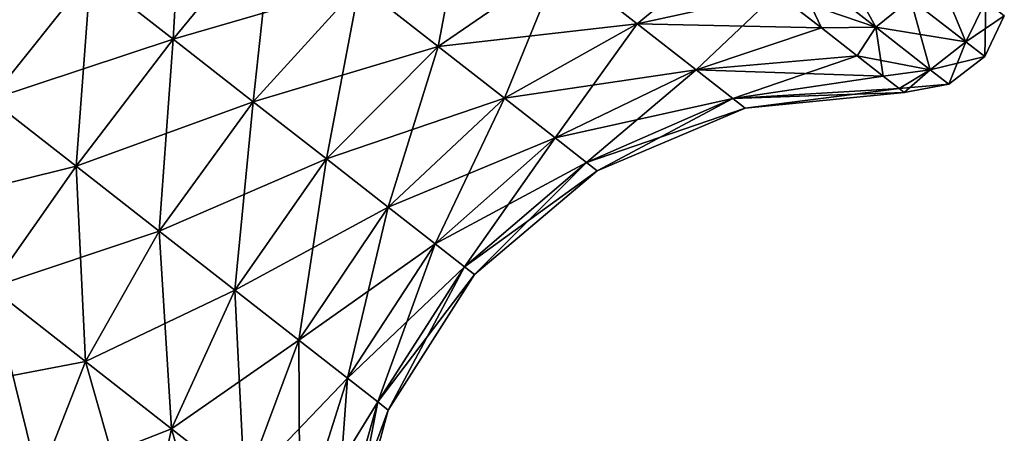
# Model space of a CAD drawing. Header units: millimetres. Extents: x -84 to 84, y -375 to 242.
# Tile 51 of 166: x -51.15 to -44.05, y 63.83 to 66.81. Entities that reach past the tile are written whole.
import ezdxf

# ---------------------------------------------------------------- set-up
doc = ezdxf.new("R2010")
doc.units = ezdxf.units.MM
doc.header["$LTSCALE"] = 81.481481
for name, color, linetype in [('167', 7, 'CONTINUOUS'), ('168', 7, 'CONTINUOUS'), ('169', 7, 'CONTINUOUS'), ('170', 7, 'CONTINUOUS')]:
    doc.layers.add(name, color=color, linetype=linetype)

msp = doc.modelspace()

# ---------------------------------------------------------------- linework, layer by layer
at = {"layer": '167', "color": 7, "linetype": 'CONTINUOUS', "true_color": 0xa2afbf}
for points in [[(-45.6035, 67.2438, 5.8993), (-44.9791, 66.756, 6.932), (-45.6913, 67.0026, 6.3013), (-45.6035, 67.2438, 5.8993)], [(-44.9791, 66.756, 6.932), (-45.6035, 67.2438, 5.8993), (-44.728, 66.9619, 6.891), (-44.9791, 66.756, 6.932)], [(-45.6913, 67.0026, 6.3013), (-44.9791, 66.756, 6.932), (-45.37, 66.7515, 6.8461), (-45.6913, 67.0026, 6.3013)], [(-44.3291, 66.6502, 8.1133), (-44.9791, 66.756, 6.932), (-44.728, 66.9619, 6.891), (-44.3291, 66.6502, 8.1133)], [(-44.3291, 66.6502, 8.1133), (-44.728, 66.9619, 6.891), (-44.1864, 66.9442, 8.1317), (-44.3291, 66.6502, 8.1133)], [(-44.0522, 66.8394, 9.425), (-44.3291, 66.6502, 8.1133), (-44.1864, 66.9442, 8.1317), (-44.0522, 66.8394, 9.425)], [(-44.193, 66.5439, 9.425), (-44.3291, 66.6502, 8.1133), (-44.0522, 66.8394, 9.425), (-44.193, 66.5439, 9.425)], [(-45.37, 66.7515, 6.8461), (-44.9791, 66.756, 6.932), (-45.1129, 66.5507, 7.4435), (-45.37, 66.7515, 6.8461)], [(-44.9791, 66.756, 6.932), (-44.5866, 66.4493, 8.1345), (-45.1129, 66.5507, 7.4435), (-44.9791, 66.756, 6.932)], [(-44.5866, 66.4493, 8.1345), (-44.9791, 66.756, 6.932), (-44.3291, 66.6502, 8.1133), (-44.5866, 66.4493, 8.1345)], [(-44.193, 66.5439, 9.425), (-44.5866, 66.4493, 8.1345), (-44.3291, 66.6502, 8.1133), (-44.193, 66.5439, 9.425)], [(-45.1129, 66.5507, 7.4435), (-44.5866, 66.4493, 8.1345), (-44.9255, 66.4043, 8.0811), (-45.1129, 66.5507, 7.4435)], [(-44.4527, 66.3447, 9.425), (-44.5866, 66.4493, 8.1345), (-44.193, 66.5439, 9.425), (-44.4527, 66.3447, 9.425)], [(-44.9255, 66.4043, 8.0811), (-44.5866, 66.4493, 8.1345), (-44.8115, 66.3152, 8.7462), (-44.9255, 66.4043, 8.0811)], [(-44.5866, 66.4493, 8.1345), (-44.4527, 66.3447, 9.425), (-44.8115, 66.3152, 8.7462), (-44.5866, 66.4493, 8.1345)], [(-44.4527, 66.3447, 9.425), (-44.7733, 66.2853, 9.425), (-44.8115, 66.3152, 8.7462), (-44.4527, 66.3447, 9.425)]]:
    msp.add_3dface(points, dxfattribs=at)
at = {"layer": '168', "color": 7, "linetype": 'CONTINUOUS', "true_color": 0xa2afbf}
for points in [[(-51.2195, 67.5884, 6.4929), (-50.6411, 67.1365, 6.312), (-51.9609, 66.7038, 6.3887), (-51.2195, 67.5884, 6.4929)], [(-50.6411, 67.1365, 6.312), (-49.3245, 67.5474, 6.077), (-50.0454, 66.6711, 6.312), (-50.6411, 67.1365, 6.312)], [(-49.3245, 67.5474, 6.077), (-48.7025, 67.0614, 6.2715), (-50.0454, 66.6711, 6.312), (-49.3245, 67.5474, 6.077)], [(-47.2594, 67.2189, 6.1855), (-46.0706, 67.2989, 5.8201), (-46.6997, 66.7816, 6.8148), (-47.2594, 67.2189, 6.1855)], [(-46.0706, 67.2989, 5.8201), (-45.6913, 67.0026, 6.3013), (-46.6997, 66.7816, 6.8148), (-46.0706, 67.2989, 5.8201)], [(-48.7025, 67.0614, 6.2715), (-47.2594, 67.2189, 6.1855), (-48.1351, 66.6182, 6.6494), (-48.7025, 67.0614, 6.2715)], [(-47.2594, 67.2189, 6.1855), (-46.6997, 66.7816, 6.8148), (-48.1351, 66.6182, 6.6494), (-47.2594, 67.2189, 6.1855)], [(-51.9609, 66.7038, 6.3887), (-50.6411, 67.1365, 6.312), (-51.3619, 66.2358, 6.2014), (-51.9609, 66.7038, 6.3887)], [(-50.6411, 67.1365, 6.312), (-50.0454, 66.6711, 6.312), (-51.3619, 66.2358, 6.2014), (-50.6411, 67.1365, 6.312)], [(-50.0454, 66.6711, 6.312), (-48.7025, 67.0614, 6.2715), (-49.467, 66.2192, 6.4929), (-50.0454, 66.6711, 6.312)], [(-48.7025, 67.0614, 6.2715), (-48.1351, 66.6182, 6.6494), (-49.467, 66.2192, 6.4929), (-48.7025, 67.0614, 6.2715)], [(-45.6913, 67.0026, 6.3013), (-45.37, 66.7515, 6.8461), (-46.6997, 66.7816, 6.8148), (-45.6913, 67.0026, 6.3013)], [(-48.1351, 66.6182, 6.6494), (-46.6997, 66.7816, 6.8148), (-47.6556, 66.2435, 7.1885), (-48.1351, 66.6182, 6.6494)], [(-46.6997, 66.7816, 6.8148), (-46.2749, 66.4498, 7.5957), (-47.6556, 66.2435, 7.1885), (-46.6997, 66.7816, 6.8148)], [(-46.6997, 66.7816, 6.8148), (-45.37, 66.7515, 6.8461), (-46.2749, 66.4498, 7.5957), (-46.6997, 66.7816, 6.8148)], [(-45.37, 66.7515, 6.8461), (-45.1129, 66.5507, 7.4435), (-46.2749, 66.4498, 7.5957), (-45.37, 66.7515, 6.8461)], [(-51.3619, 66.2358, 6.2014), (-50.0454, 66.6711, 6.312), (-50.745, 65.7538, 6.2014), (-51.3619, 66.2358, 6.2014)], [(-50.0454, 66.6711, 6.312), (-49.467, 66.2192, 6.4929), (-50.745, 65.7538, 6.2014), (-50.0454, 66.6711, 6.312)], [(-49.467, 66.2192, 6.4929), (-48.1351, 66.6182, 6.6494), (-48.9396, 65.8071, 6.8443), (-49.467, 66.2192, 6.4929)], [(-48.1351, 66.6182, 6.6494), (-47.6556, 66.2435, 7.1885), (-48.9396, 65.8071, 6.8443), (-48.1351, 66.6182, 6.6494)], [(-45.1129, 66.5507, 7.4435), (-44.9255, 66.4043, 8.0811), (-46.2749, 66.4498, 7.5957), (-45.1129, 66.5507, 7.4435)], [(-47.6556, 66.2435, 7.1885), (-46.2749, 66.4498, 7.5957), (-47.2916, 65.9591, 7.8577), (-47.6556, 66.2435, 7.1885)], [(-46.2749, 66.4498, 7.5957), (-46.0098, 66.2426, 8.483), (-47.2916, 65.9591, 7.8577), (-46.2749, 66.4498, 7.5957)], [(-46.2749, 66.4498, 7.5957), (-44.9255, 66.4043, 8.0811), (-46.0098, 66.2426, 8.483), (-46.2749, 66.4498, 7.5957)], [(-44.9255, 66.4043, 8.0811), (-44.8115, 66.3152, 8.7462), (-46.0098, 66.2426, 8.483), (-44.9255, 66.4043, 8.0811)], [(-44.8115, 66.3152, 8.7462), (-44.7733, 66.2853, 9.425), (-46.0098, 66.2426, 8.483), (-44.8115, 66.3152, 8.7462)], [(-48.9396, 65.8071, 6.8443), (-47.6556, 66.2435, 7.1885), (-48.4937, 65.4587, 7.3456), (-48.9396, 65.8071, 6.8443)], [(-47.6556, 66.2435, 7.1885), (-47.2916, 65.9591, 7.8577), (-48.4937, 65.4587, 7.3456), (-47.6556, 66.2435, 7.1885)], [(-47.2916, 65.9591, 7.8577), (-46.0098, 66.2426, 8.483), (-47.0644, 65.7816, 8.6179), (-47.2916, 65.9591, 7.8577)], [(-46.0098, 66.2426, 8.483), (-45.9197, 66.1722, 9.425), (-47.0644, 65.7816, 8.6179), (-46.0098, 66.2426, 8.483)], [(-46.0098, 66.2426, 8.483), (-44.7733, 66.2853, 9.425), (-45.9197, 66.1722, 9.425), (-46.0098, 66.2426, 8.483)], [(-51.3619, 66.2358, 6.2014), (-50.745, 65.7538, 6.2014), (-52.0622, 65.4275, 5.7549), (-51.3619, 66.2358, 6.2014)], [(-50.745, 65.7538, 6.2014), (-49.467, 66.2192, 6.4929), (-50.146, 65.2859, 6.3887), (-50.745, 65.7538, 6.2014)], [(-49.467, 66.2192, 6.4929), (-48.9396, 65.8071, 6.8443), (-50.146, 65.2859, 6.3887), (-49.467, 66.2192, 6.4929)], [(-47.0644, 65.7816, 8.6179), (-45.9197, 66.1722, 9.425), (-46.9872, 65.7213, 9.425), (-47.0644, 65.7816, 8.6179)], [(-48.4937, 65.4587, 7.3456), (-47.2916, 65.9591, 7.8577), (-48.1553, 65.1943, 7.9677), (-48.4937, 65.4587, 7.3456)], [(-47.2916, 65.9591, 7.8577), (-47.0644, 65.7816, 8.6179), (-48.1553, 65.1943, 7.9677), (-47.2916, 65.9591, 7.8577)], [(-52.0622, 65.4275, 5.7549), (-50.745, 65.7538, 6.2014), (-51.3598, 64.8788, 5.7549), (-52.0622, 65.4275, 5.7549)], [(-50.745, 65.7538, 6.2014), (-50.146, 65.2859, 6.3887), (-51.3598, 64.8788, 5.7549), (-50.745, 65.7538, 6.2014)], [(-50.146, 65.2859, 6.3887), (-48.9396, 65.8071, 6.8443), (-49.5998, 64.8591, 6.7525), (-50.146, 65.2859, 6.3887)], [(-48.9396, 65.8071, 6.8443), (-48.4937, 65.4587, 7.3456), (-49.5998, 64.8591, 6.7525), (-48.9396, 65.8071, 6.8443)], [(-48.1553, 65.1943, 7.9677), (-47.0644, 65.7816, 8.6179), (-47.944, 65.0293, 8.6745), (-48.1553, 65.1943, 7.9677)], [(-47.0644, 65.7816, 8.6179), (-46.9872, 65.7213, 9.425), (-47.944, 65.0293, 8.6745), (-47.0644, 65.7816, 8.6179)], [(-47.944, 65.0293, 8.6745), (-46.9872, 65.7213, 9.425), (-47.8722, 64.9732, 9.425), (-47.944, 65.0293, 8.6745)], [(-49.5998, 64.8591, 6.7525), (-48.4937, 65.4587, 7.3456), (-49.1381, 64.4983, 7.2716), (-49.5998, 64.8591, 6.7525)], [(-48.4937, 65.4587, 7.3456), (-48.1553, 65.1943, 7.9677), (-49.1381, 64.4983, 7.2716), (-48.4937, 65.4587, 7.3456)], [(-51.3598, 64.8788, 5.7549), (-50.146, 65.2859, 6.3887), (-50.6779, 64.3461, 5.9682), (-51.3598, 64.8788, 5.7549)], [(-50.146, 65.2859, 6.3887), (-49.5998, 64.8591, 6.7525), (-50.6779, 64.3461, 5.9682), (-50.146, 65.2859, 6.3887)], [(-49.1381, 64.4983, 7.2716), (-48.1553, 65.1943, 7.9677), (-48.7876, 64.2246, 7.9159), (-49.1381, 64.4983, 7.2716)], [(-48.1553, 65.1943, 7.9677), (-47.944, 65.0293, 8.6745), (-48.7876, 64.2246, 7.9159), (-48.1553, 65.1943, 7.9677)], [(-48.7876, 64.2246, 7.9159), (-47.944, 65.0293, 8.6745), (-48.5689, 64.0536, 8.6479), (-48.7876, 64.2246, 7.9159)], [(-47.944, 65.0293, 8.6745), (-47.8722, 64.9732, 9.425), (-48.5689, 64.0536, 8.6479), (-47.944, 65.0293, 8.6745)], [(-48.5689, 64.0536, 8.6479), (-47.8722, 64.9732, 9.425), (-48.4945, 63.9956, 9.425), (-48.5689, 64.0536, 8.6479)], [(-51.3598, 64.8788, 5.7549), (-50.6779, 64.3461, 5.9682), (-51.8343, 64.1253, 5.0132), (-51.3598, 64.8788, 5.7549)], [(-50.6779, 64.3461, 5.9682), (-49.5998, 64.8591, 6.7525), (-50.0561, 63.8602, 6.3824), (-50.6779, 64.3461, 5.9682)], [(-49.5998, 64.8591, 6.7525), (-49.1381, 64.4983, 7.2716), (-50.0561, 63.8602, 6.3824), (-49.5998, 64.8591, 6.7525)], [(-50.0561, 63.8602, 6.3824), (-49.1381, 64.4983, 7.2716), (-49.5304, 63.4495, 6.9734), (-50.0561, 63.8602, 6.3824)], [(-49.1381, 64.4983, 7.2716), (-48.7876, 64.2246, 7.9159), (-49.5304, 63.4495, 6.9734), (-49.1381, 64.4983, 7.2716)], [(-51.8343, 64.1253, 5.0132), (-50.6779, 64.3461, 5.9682), (-51.0145, 63.4849, 5.2696), (-51.8343, 64.1253, 5.0132)], [(-50.6779, 64.3461, 5.9682), (-50.0561, 63.8602, 6.3824), (-51.0145, 63.4849, 5.2696), (-50.6779, 64.3461, 5.9682)], [(-49.5304, 63.4495, 6.9734), (-48.7876, 64.2246, 7.9159), (-49.1314, 63.1378, 7.7069), (-49.5304, 63.4495, 6.9734)], [(-48.7876, 64.2246, 7.9159), (-48.5689, 64.0536, 8.6479), (-49.1314, 63.1378, 7.7069), (-48.7876, 64.2246, 7.9159)], [(-52.0321, 63.4894, 4.0602), (-51.8343, 64.1253, 5.0132), (-51.0145, 63.4849, 5.2696), (-52.0321, 63.4894, 4.0602)], [(-49.1314, 63.1378, 7.7069), (-48.5689, 64.0536, 8.6479), (-48.8824, 62.9432, 8.5402), (-49.1314, 63.1378, 7.7069)], [(-48.5689, 64.0536, 8.6479), (-48.4945, 63.9956, 9.425), (-48.8824, 62.9432, 8.5402), (-48.5689, 64.0536, 8.6479)], [(-48.8824, 62.9432, 8.5402), (-48.4945, 63.9956, 9.425), (-48.7977, 62.8771, 9.425), (-48.8824, 62.9432, 8.5402)], [(-51.0145, 63.4849, 5.2696), (-50.0561, 63.8602, 6.3824), (-50.267, 62.9008, 5.7675), (-51.0145, 63.4849, 5.2696)], [(-50.0561, 63.8602, 6.3824), (-49.5304, 63.4495, 6.9734), (-50.267, 62.9008, 5.7675), (-50.0561, 63.8602, 6.3824)]]:
    msp.add_3dface(points, dxfattribs=at)
at = {"layer": '169', "color": 7, "linetype": 'CONTINUOUS', "true_color": 0xa2afbf}
for points in [[(-44.9791, 66.756, 11.918), (-45.3627, 67.4578, 13.0087), (-45.6035, 67.2438, 12.9507), (-44.9791, 66.756, 11.918)], [(-44.728, 66.9619, 11.959), (-45.3627, 67.4578, 13.0087), (-44.9791, 66.756, 11.918), (-44.728, 66.9619, 11.959)], [(-45.37, 66.7515, 12.0039), (-45.6035, 67.2438, 12.9507), (-45.6913, 67.0026, 12.5487), (-45.37, 66.7515, 12.0039)], [(-44.9791, 66.756, 11.918), (-45.6035, 67.2438, 12.9507), (-45.37, 66.7515, 12.0039), (-44.9791, 66.756, 11.918)], [(-44.3291, 66.6502, 10.7367), (-44.5798, 67.2515, 11.9235), (-44.728, 66.9619, 11.959), (-44.3291, 66.6502, 10.7367)], [(-44.1864, 66.9442, 10.7183), (-44.5798, 67.2515, 11.9235), (-44.3291, 66.6502, 10.7367), (-44.1864, 66.9442, 10.7183)], [(-44.5866, 66.4493, 10.7155), (-44.728, 66.9619, 11.959), (-44.9791, 66.756, 11.918), (-44.5866, 66.4493, 10.7155)], [(-44.3291, 66.6502, 10.7367), (-44.728, 66.9619, 11.959), (-44.5866, 66.4493, 10.7155), (-44.3291, 66.6502, 10.7367)], [(-44.193, 66.5439, 9.425), (-44.1864, 66.9442, 10.7183), (-44.3291, 66.6502, 10.7367), (-44.193, 66.5439, 9.425)], [(-44.193, 66.5439, 9.425), (-44.0522, 66.8394, 9.425), (-44.1864, 66.9442, 10.7183), (-44.193, 66.5439, 9.425)], [(-45.1129, 66.5507, 11.4065), (-44.9791, 66.756, 11.918), (-45.37, 66.7515, 12.0039), (-45.1129, 66.5507, 11.4065)], [(-44.9255, 66.4043, 10.7689), (-44.9791, 66.756, 11.918), (-45.1129, 66.5507, 11.4065), (-44.9255, 66.4043, 10.7689)], [(-44.5866, 66.4493, 10.7155), (-44.9791, 66.756, 11.918), (-44.9255, 66.4043, 10.7689), (-44.5866, 66.4493, 10.7155)], [(-44.4527, 66.3447, 9.425), (-44.3291, 66.6502, 10.7367), (-44.5866, 66.4493, 10.7155), (-44.4527, 66.3447, 9.425)], [(-44.4527, 66.3447, 9.425), (-44.193, 66.5439, 9.425), (-44.3291, 66.6502, 10.7367), (-44.4527, 66.3447, 9.425)], [(-44.8115, 66.3152, 10.1038), (-44.5866, 66.4493, 10.7155), (-44.9255, 66.4043, 10.7689), (-44.8115, 66.3152, 10.1038)], [(-44.7733, 66.2853, 9.425), (-44.5866, 66.4493, 10.7155), (-44.8115, 66.3152, 10.1038), (-44.7733, 66.2853, 9.425)], [(-44.7733, 66.2853, 9.425), (-44.4527, 66.3447, 9.425), (-44.5866, 66.4493, 10.7155), (-44.7733, 66.2853, 9.425)]]:
    msp.add_3dface(points, dxfattribs=at)
at = {"layer": '170', "color": 7, "linetype": 'CONTINUOUS', "true_color": 0xa2afbf}
for points in [[(-50.0454, 66.6711, 12.538), (-49.9652, 68.048, 12.773), (-50.6411, 67.1365, 12.538), (-50.0454, 66.6711, 12.538)], [(-49.3245, 67.5474, 12.773), (-49.9652, 68.048, 12.773), (-50.0454, 66.6711, 12.538), (-49.3245, 67.5474, 12.773)], [(-48.1351, 66.6182, 12.2006), (-47.9216, 67.7362, 13.1055), (-48.7025, 67.0614, 12.5785), (-48.1351, 66.6182, 12.2006)], [(-47.2594, 67.2189, 12.6645), (-47.9216, 67.7362, 13.1055), (-48.1351, 66.6182, 12.2006), (-47.2594, 67.2189, 12.6645)], [(-50.6411, 67.1365, 12.538), (-51.2195, 67.5884, 12.3571), (-51.3619, 66.2358, 12.6486), (-50.6411, 67.1365, 12.538)], [(-49.467, 66.2192, 12.3571), (-49.3245, 67.5474, 12.773), (-50.0454, 66.6711, 12.538), (-49.467, 66.2192, 12.3571)], [(-48.7025, 67.0614, 12.5785), (-49.3245, 67.5474, 12.773), (-49.467, 66.2192, 12.3571), (-48.7025, 67.0614, 12.5785)], [(-46.6997, 66.7816, 12.0352), (-46.0706, 67.2989, 13.0299), (-47.2594, 67.2189, 12.6645), (-46.6997, 66.7816, 12.0352)], [(-45.6913, 67.0026, 12.5487), (-46.0706, 67.2989, 13.0299), (-46.6997, 66.7816, 12.0352), (-45.6913, 67.0026, 12.5487)], [(-47.6556, 66.2435, 11.6615), (-47.2594, 67.2189, 12.6645), (-48.1351, 66.6182, 12.2006), (-47.6556, 66.2435, 11.6615)], [(-46.6997, 66.7816, 12.0352), (-47.2594, 67.2189, 12.6645), (-47.6556, 66.2435, 11.6615), (-46.6997, 66.7816, 12.0352)], [(-50.745, 65.7538, 12.6486), (-50.6411, 67.1365, 12.538), (-51.3619, 66.2358, 12.6486), (-50.745, 65.7538, 12.6486)], [(-50.0454, 66.6711, 12.538), (-50.6411, 67.1365, 12.538), (-50.745, 65.7538, 12.6486), (-50.0454, 66.6711, 12.538)], [(-48.9396, 65.8071, 12.0057), (-48.7025, 67.0614, 12.5785), (-49.467, 66.2192, 12.3571), (-48.9396, 65.8071, 12.0057)], [(-48.1351, 66.6182, 12.2006), (-48.7025, 67.0614, 12.5785), (-48.9396, 65.8071, 12.0057), (-48.1351, 66.6182, 12.2006)], [(-46.2749, 66.4498, 11.2543), (-45.6913, 67.0026, 12.5487), (-46.6997, 66.7816, 12.0352), (-46.2749, 66.4498, 11.2543)], [(-45.37, 66.7515, 12.0039), (-45.6913, 67.0026, 12.5487), (-46.2749, 66.4498, 11.2543), (-45.37, 66.7515, 12.0039)], [(-47.2916, 65.9591, 10.9923), (-46.6997, 66.7816, 12.0352), (-47.6556, 66.2435, 11.6615), (-47.2916, 65.9591, 10.9923)], [(-46.2749, 66.4498, 11.2543), (-46.6997, 66.7816, 12.0352), (-47.2916, 65.9591, 10.9923), (-46.2749, 66.4498, 11.2543)], [(-45.1129, 66.5507, 11.4065), (-45.37, 66.7515, 12.0039), (-46.2749, 66.4498, 11.2543), (-45.1129, 66.5507, 11.4065)], [(-50.146, 65.2859, 12.4613), (-50.0454, 66.6711, 12.538), (-50.745, 65.7538, 12.6486), (-50.146, 65.2859, 12.4613)], [(-49.467, 66.2192, 12.3571), (-50.0454, 66.6711, 12.538), (-50.146, 65.2859, 12.4613), (-49.467, 66.2192, 12.3571)], [(-48.4937, 65.4587, 11.5044), (-48.1351, 66.6182, 12.2006), (-48.9396, 65.8071, 12.0057), (-48.4937, 65.4587, 11.5044)], [(-47.6556, 66.2435, 11.6615), (-48.1351, 66.6182, 12.2006), (-48.4937, 65.4587, 11.5044), (-47.6556, 66.2435, 11.6615)], [(-46.0098, 66.2426, 10.367), (-45.1129, 66.5507, 11.4065), (-46.2749, 66.4498, 11.2543), (-46.0098, 66.2426, 10.367)], [(-44.9255, 66.4043, 10.7689), (-45.1129, 66.5507, 11.4065), (-46.0098, 66.2426, 10.367), (-44.9255, 66.4043, 10.7689)], [(-47.0644, 65.7816, 10.2321), (-46.2749, 66.4498, 11.2543), (-47.2916, 65.9591, 10.9923), (-47.0644, 65.7816, 10.2321)], [(-46.0098, 66.2426, 10.367), (-46.2749, 66.4498, 11.2543), (-47.0644, 65.7816, 10.2321), (-46.0098, 66.2426, 10.367)], [(-44.8115, 66.3152, 10.1038), (-44.9255, 66.4043, 10.7689), (-46.0098, 66.2426, 10.367), (-44.8115, 66.3152, 10.1038)], [(-45.9197, 66.1722, 9.425), (-44.8115, 66.3152, 10.1038), (-46.0098, 66.2426, 10.367), (-45.9197, 66.1722, 9.425)], [(-45.9197, 66.1722, 9.425), (-44.7733, 66.2853, 9.425), (-44.8115, 66.3152, 10.1038), (-45.9197, 66.1722, 9.425)], [(-48.1553, 65.1943, 10.8823), (-47.6556, 66.2435, 11.6615), (-48.4937, 65.4587, 11.5044), (-48.1553, 65.1943, 10.8823)], [(-47.2916, 65.9591, 10.9923), (-47.6556, 66.2435, 11.6615), (-48.1553, 65.1943, 10.8823), (-47.2916, 65.9591, 10.9923)], [(-46.9872, 65.7213, 9.425), (-46.0098, 66.2426, 10.367), (-47.0644, 65.7816, 10.2321), (-46.9872, 65.7213, 9.425)], [(-46.9872, 65.7213, 9.425), (-45.9197, 66.1722, 9.425), (-46.0098, 66.2426, 10.367), (-46.9872, 65.7213, 9.425)], [(-50.745, 65.7538, 12.6486), (-51.3619, 66.2358, 12.6486), (-51.3598, 64.8788, 13.0951), (-50.745, 65.7538, 12.6486)], [(-49.5998, 64.8591, 12.0975), (-49.467, 66.2192, 12.3571), (-50.146, 65.2859, 12.4613), (-49.5998, 64.8591, 12.0975)], [(-48.9396, 65.8071, 12.0057), (-49.467, 66.2192, 12.3571), (-49.5998, 64.8591, 12.0975), (-48.9396, 65.8071, 12.0057)], [(-47.944, 65.0293, 10.1755), (-47.2916, 65.9591, 10.9923), (-48.1553, 65.1943, 10.8823), (-47.944, 65.0293, 10.1755)], [(-47.0644, 65.7816, 10.2321), (-47.2916, 65.9591, 10.9923), (-47.944, 65.0293, 10.1755), (-47.0644, 65.7816, 10.2321)], [(-50.6779, 64.3461, 12.8818), (-50.745, 65.7538, 12.6486), (-51.3598, 64.8788, 13.0951), (-50.6779, 64.3461, 12.8818)], [(-50.146, 65.2859, 12.4613), (-50.745, 65.7538, 12.6486), (-50.6779, 64.3461, 12.8818), (-50.146, 65.2859, 12.4613)], [(-49.1381, 64.4983, 11.5784), (-48.9396, 65.8071, 12.0057), (-49.5998, 64.8591, 12.0975), (-49.1381, 64.4983, 11.5784)], [(-48.4937, 65.4587, 11.5044), (-48.9396, 65.8071, 12.0057), (-49.1381, 64.4983, 11.5784), (-48.4937, 65.4587, 11.5044)], [(-47.8722, 64.9732, 9.425), (-47.0644, 65.7816, 10.2321), (-47.944, 65.0293, 10.1755), (-47.8722, 64.9732, 9.425)], [(-47.8722, 64.9732, 9.425), (-46.9872, 65.7213, 9.425), (-47.0644, 65.7816, 10.2321), (-47.8722, 64.9732, 9.425)], [(-48.7876, 64.2246, 10.9341), (-48.4937, 65.4587, 11.5044), (-49.1381, 64.4983, 11.5784), (-48.7876, 64.2246, 10.9341)], [(-48.1553, 65.1943, 10.8823), (-48.4937, 65.4587, 11.5044), (-48.7876, 64.2246, 10.9341), (-48.1553, 65.1943, 10.8823)], [(-50.0561, 63.8602, 12.4676), (-50.146, 65.2859, 12.4613), (-50.6779, 64.3461, 12.8818), (-50.0561, 63.8602, 12.4676)], [(-49.5998, 64.8591, 12.0975), (-50.146, 65.2859, 12.4613), (-50.0561, 63.8602, 12.4676), (-49.5998, 64.8591, 12.0975)], [(-48.5689, 64.0536, 10.2021), (-48.1553, 65.1943, 10.8823), (-48.7876, 64.2246, 10.9341), (-48.5689, 64.0536, 10.2021)], [(-47.944, 65.0293, 10.1755), (-48.1553, 65.1943, 10.8823), (-48.5689, 64.0536, 10.2021), (-47.944, 65.0293, 10.1755)], [(-48.4945, 63.9956, 9.425), (-47.944, 65.0293, 10.1755), (-48.5689, 64.0536, 10.2021), (-48.4945, 63.9956, 9.425)], [(-48.4945, 63.9956, 9.425), (-47.8722, 64.9732, 9.425), (-47.944, 65.0293, 10.1755), (-48.4945, 63.9956, 9.425)], [(-51.0145, 63.4849, 13.5804), (-51.3598, 64.8788, 13.0951), (-51.8343, 64.1253, 13.8368), (-51.0145, 63.4849, 13.5804)], [(-50.6779, 64.3461, 12.8818), (-51.3598, 64.8788, 13.0951), (-51.0145, 63.4849, 13.5804), (-50.6779, 64.3461, 12.8818)], [(-49.5304, 63.4495, 11.8766), (-49.5998, 64.8591, 12.0975), (-50.0561, 63.8602, 12.4676), (-49.5304, 63.4495, 11.8766)], [(-49.1381, 64.4983, 11.5784), (-49.5998, 64.8591, 12.0975), (-49.5304, 63.4495, 11.8766), (-49.1381, 64.4983, 11.5784)], [(-49.1314, 63.1378, 11.1431), (-49.1381, 64.4983, 11.5784), (-49.5304, 63.4495, 11.8766), (-49.1314, 63.1378, 11.1431)], [(-48.7876, 64.2246, 10.9341), (-49.1381, 64.4983, 11.5784), (-49.1314, 63.1378, 11.1431), (-48.7876, 64.2246, 10.9341)], [(-50.267, 62.9008, 13.0825), (-50.6779, 64.3461, 12.8818), (-51.0145, 63.4849, 13.5804), (-50.267, 62.9008, 13.0825)], [(-50.0561, 63.8602, 12.4676), (-50.6779, 64.3461, 12.8818), (-50.267, 62.9008, 13.0825), (-50.0561, 63.8602, 12.4676)], [(-48.8824, 62.9432, 10.3098), (-48.7876, 64.2246, 10.9341), (-49.1314, 63.1378, 11.1431), (-48.8824, 62.9432, 10.3098)], [(-48.5689, 64.0536, 10.2021), (-48.7876, 64.2246, 10.9341), (-48.8824, 62.9432, 10.3098), (-48.5689, 64.0536, 10.2021)], [(-51.4366, 63.0241, 14.6255), (-51.0145, 63.4849, 13.5804), (-51.8343, 64.1253, 13.8368), (-51.4366, 63.0241, 14.6255)], [(-48.7977, 62.8771, 9.425), (-48.5689, 64.0536, 10.2021), (-48.8824, 62.9432, 10.3098), (-48.7977, 62.8771, 9.425)], [(-48.7977, 62.8771, 9.425), (-48.4945, 63.9956, 9.425), (-48.5689, 64.0536, 10.2021), (-48.7977, 62.8771, 9.425)], [(-49.6351, 62.4071, 12.372), (-50.0561, 63.8602, 12.4676), (-50.267, 62.9008, 13.0825), (-49.6351, 62.4071, 12.372)], [(-49.5304, 63.4495, 11.8766), (-50.0561, 63.8602, 12.4676), (-49.6351, 62.4071, 12.372), (-49.5304, 63.4495, 11.8766)]]:
    msp.add_3dface(points, dxfattribs=at)

doc.saveas('drawing.dxf')
